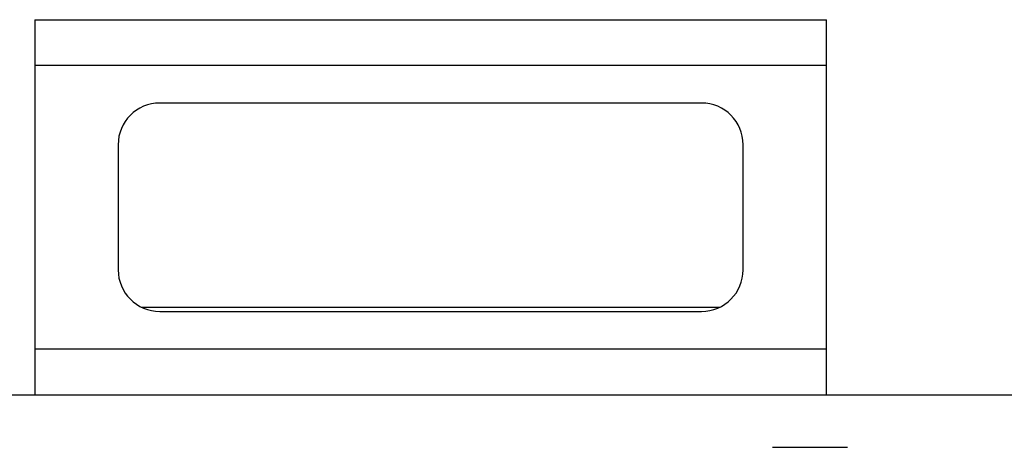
# Model space of a CAD drawing. Header units: millimetres. Extents: x 899 to 1733, y -688 to -112.
# Tile 13 of 26: x 1038 to 1144, y -534 to -488. Entities that reach past the tile are written whole.
import ezdxf

# ---------------------------------------------------------------- set-up
doc = ezdxf.new("R2010")
doc.units = ezdxf.units.MM
doc.header["$LTSCALE"] = 46.255
doc.layers.get('0').update_dxf_attribs({"linetype": 'CONTINUOUS'})

msp = doc.modelspace()

# ---------------------------------------------------------------- linework, layer by layer
at = {"color": 7, "linetype": 'Continuous'}
for p, q in [((1039.855, -487.528), (1039.855, -527.929)), ((1039.855, -487.528), (1125.146, -487.528)), ((1125.146, -527.929), (1125.146, -487.528)), ((1125.146, -492.466), (1039.855, -492.466)), ((1111.679, -496.506), (1053.322, -496.506)), ((1048.833, -500.995), (1048.833, -514.462)), ((1116.168, -514.462), (1116.168, -500.995)), ((1051.367, -518.503), (1113.635, -518.503)), ((1053.322, -518.951), (1111.679, -518.951)), ((1039.855, -522.992), (1125.146, -522.992)), ((985.987, -527.929), (1179.014, -527.929)), ((1119.311, -533.587), (1127.391, -533.587))]:
    msp.add_line(p, q, dxfattribs=at)
for centre, start, end in [((1053.322, -500.995), 90, 180), ((1111.679, -500.995), 0, 90), ((1053.322, -514.462), 180, 270), ((1111.679, -514.462), 270, 0)]:
    msp.add_arc(centre, 4.489, start, end, dxfattribs=at)

doc.saveas('drawing.dxf')
